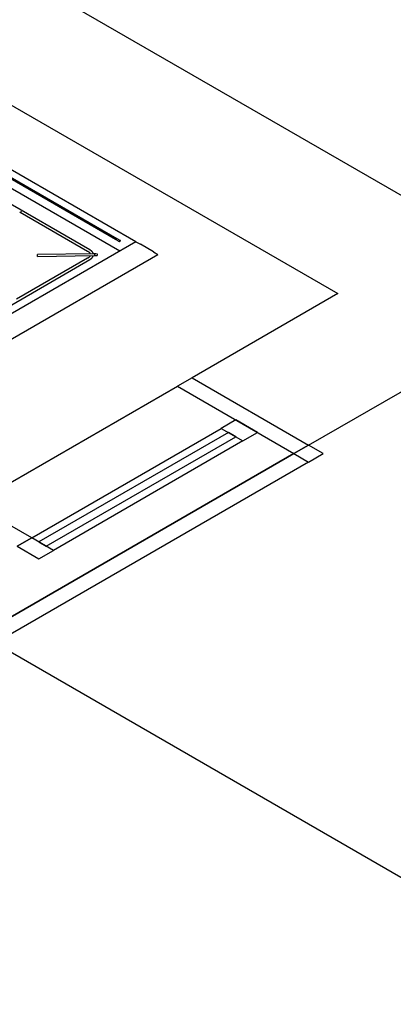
# Model space of a CAD drawing. Header units: millimetres. Extents: x -20654 to 2526, y -8238 to 977.
# Tile 163 of 219: x -10291.782 to -10291.338, y -4090.701 to -4089.531. Entities that reach past the tile are written whole.
import ezdxf

# ---------------------------------------------------------------- set-up
doc = ezdxf.new("R2010")
doc.units = ezdxf.units.MM
doc.linetypes.add('HIDDEN2', pattern=[0.47625, 0.3175, -0.15875])
doc.layers.add('01 CONTORNO', color=8, linetype='Continuous')
doc.layers.add('TQ-Conexões', color=7, linetype='Continuous')

msp = doc.modelspace()

# ---------------------------------------------------------------- linework, layer by layer
at = {"layer": '01 CONTORNO'}
for p, q in [((-10289.2565, -4090.9364), (-10293.3906, -4088.5495)), ((-10293.5291, -4088.6295), (-10291.4042, -4089.8564)), ((-10291.644, -4089.7948), (-10292.025, -4089.5748)), ((-10291.6632, -4089.8059), (-10292.0443, -4089.5859)), ((-10291.6684, -4089.7919), (-10292.0199, -4089.5889)), ((-10292.0182, -4089.5879), (-10291.6666, -4089.7909)), ((-10291.6988, -4089.8044), (-10291.8602, -4089.7112)), ((-10291.7816, -4089.7596), (-10291.7014, -4089.8059)), ((-10291.664, -4089.7944), (-10291.6684, -4089.7919)), ((-10291.6666, -4089.7909), (-10291.6623, -4089.7934)), ((-10291.664, -4089.7944), (-10291.6623, -4089.7934)), ((-10291.6623, -4089.7934), (-10291.6629, -4089.793)), ((-10291.644, -4089.7948), (-10292.1333, -4090.0773)), ((-10291.6646, -4089.794), (-10291.664, -4089.7944)), ((-10291.644, -4089.7948), (-10291.6388, -4089.7978)), ((-10291.6232, -4089.8068), (-10291.6388, -4089.7978)), ((-10292.1321, -4090.0661), (-10291.6988, -4089.8159)), ((-10292.1073, -4090.0923), (-10291.618, -4089.8098)), ((-10291.7014, -4089.8144), (-10291.7858, -4089.8631)), ((-10291.6939, -4089.8091), (-10291.7612, -4089.81)), ((-10291.7612, -4089.8111), (-10291.7612, -4089.81)), ((-10291.7612, -4089.8121), (-10291.7612, -4089.8111)), ((-10291.7612, -4089.8121), (-10291.6938, -4089.8112)), ((-10291.6232, -4089.8068), (-10291.618, -4089.8098)), ((-10291.4042, -4089.8564), (-10291.5774, -4089.9564)), ((-10291.4388, -4090.0364), (-10291.2656, -4089.9364)), ((-10291.5774, -4089.9564), (-10291.5947, -4089.9664)), ((-10291.5774, -4089.9564), (-10291.4388, -4090.0364)), ((-10292.5993, -4090.5464), (-10291.5947, -4089.9664)), ((-10291.5947, -4089.9664), (-10291.4562, -4090.0464)), ((-10291.5254, -4090.0064), (-10291.5428, -4090.0164)), ((-10291.4995, -4090.0214), (-10291.5254, -4090.0064)), ((-10291.7679, -4090.1464), (-10291.5428, -4090.0164)), ((-10291.5341, -4090.0214), (-10291.7593, -4090.1514)), ((-10291.7506, -4090.1564), (-10291.5254, -4090.0264)), ((-10291.5428, -4090.0164), (-10291.5168, -4090.0314)), ((-10291.5254, -4090.0264), (-10291.5341, -4090.0214)), ((-10291.5168, -4090.0314), (-10291.4995, -4090.0214)), ((-10291.5168, -4090.0314), (-10291.742, -4090.1614)), ((-10291.4388, -4090.0364), (-10291.4562, -4090.0464)), ((-10291.4562, -4090.0464), (-10291.4388, -4090.0364)), ((-10291.4215, -4090.0464), (-10291.4388, -4090.0364)), ((-10292.4608, -4090.6264), (-10291.4562, -4090.0464)), ((-10291.4562, -4090.0464), (-10292.4608, -4090.6264)), ((-10291.4562, -4090.0464), (-10291.4388, -4090.0564)), ((-10291.4388, -4090.0564), (-10291.4215, -4090.0464)), ((-10291.4388, -4090.0564), (-10292.4434, -4090.6364)), ((-10291.7679, -4090.1464), (-10291.7939, -4090.1314)), ((-10291.7853, -4090.1564), (-10291.7679, -4090.1464)), ((-10291.7679, -4090.1464), (-10291.7853, -4090.1564)), ((-10291.7853, -4090.1564), (-10291.7593, -4090.1714)), ((-10291.742, -4090.1614), (-10291.7679, -4090.1464)), ((-10291.7593, -4090.1514), (-10291.7506, -4090.1564)), ((-10291.7593, -4090.1714), (-10291.742, -4090.1614)), ((-10291.8112, -4090.2714), (-10291.2656, -4090.5864))]:
    msp.add_line(p, q, dxfattribs=at)
for points in [[(-10291.7822, -4089.7601), (-10291.7821, -4089.76), (-10291.7819, -4089.7599), (-10291.7817, -4089.7598), (-10291.7816, -4089.7597), (-10291.7814, -4089.7596), (-10291.7813, -4089.7595), (-10291.7811, -4089.7595), (-10291.781, -4089.7594), (-10291.7809, -4089.7593), (-10291.7808, -4089.7593), (-10291.7807, -4089.7592), (-10291.7806, -4089.7591), (-10291.7805, -4089.7591), (-10291.7804, -4089.7591), (-10291.7803, -4089.759), (-10291.7803, -4089.759), (-10291.7802, -4089.759), (-10291.7802, -4089.7589), (-10291.7802, -4089.7589), (-10291.7802, -4089.7589), (-10291.7802, -4089.7589)], [(-10291.6948, -4089.8091), (-10291.6949, -4089.8087), (-10291.695, -4089.8084), (-10291.6951, -4089.8081), (-10291.6953, -4089.8078), (-10291.6954, -4089.8075), (-10291.6956, -4089.8072), (-10291.6958, -4089.8069), (-10291.6961, -4089.8066), (-10291.6963, -4089.8063), (-10291.6966, -4089.806), (-10291.6969, -4089.8057), (-10291.6972, -4089.8055), (-10291.6976, -4089.8052), (-10291.6979, -4089.8049), (-10291.6983, -4089.8047), (-10291.6987, -4089.8045), (-10291.6988, -4089.8044)], [(-10291.7014, -4089.8059), (-10291.7011, -4089.8061), (-10291.7008, -4089.8063), (-10291.7005, -4089.8064), (-10291.7003, -4089.8066), (-10291.7001, -4089.8068), (-10291.6998, -4089.807), (-10291.6996, -4089.8072), (-10291.6994, -4089.8075), (-10291.6992, -4089.8077), (-10291.6991, -4089.8079), (-10291.6989, -4089.8081), (-10291.6988, -4089.8083), (-10291.6987, -4089.8086), (-10291.6986, -4089.8088), (-10291.6985, -4089.809), (-10291.6984, -4089.8093)], [(-10291.6985, -4089.8112), (-10291.6986, -4089.8114), (-10291.6987, -4089.8117), (-10291.6988, -4089.8119), (-10291.6989, -4089.8121), (-10291.699, -4089.8123), (-10291.6992, -4089.8126), (-10291.6994, -4089.8128), (-10291.6996, -4089.813), (-10291.6998, -4089.8132), (-10291.7, -4089.8134), (-10291.7002, -4089.8136), (-10291.7005, -4089.8138), (-10291.7007, -4089.814), (-10291.701, -4089.8142), (-10291.7013, -4089.8144), (-10291.7014, -4089.8144)], [(-10291.6988, -4089.8159), (-10291.6984, -4089.8157), (-10291.698, -4089.8154), (-10291.6977, -4089.8152), (-10291.6973, -4089.8149), (-10291.697, -4089.8146), (-10291.6967, -4089.8144), (-10291.6964, -4089.8141), (-10291.6961, -4089.8138), (-10291.6959, -4089.8135), (-10291.6957, -4089.8132), (-10291.6955, -4089.8129), (-10291.6953, -4089.8126), (-10291.6951, -4089.8123), (-10291.695, -4089.812), (-10291.6949, -4089.8116), (-10291.6948, -4089.8113)], [(-10291.6915, -4089.8091), (-10291.6915, -4089.8091), (-10291.6915, -4089.8091), (-10291.6915, -4089.8091), (-10291.6915, -4089.8091), (-10291.6915, -4089.8091), (-10291.6915, -4089.8091), (-10291.6915, -4089.8091), (-10291.6916, -4089.8091), (-10291.6916, -4089.8091), (-10291.6916, -4089.8091), (-10291.6917, -4089.8091), (-10291.6917, -4089.8091), (-10291.6918, -4089.8091), (-10291.6918, -4089.8091), (-10291.6919, -4089.8091), (-10291.6919, -4089.8091), (-10291.692, -4089.8091), (-10291.6921, -4089.8091), (-10291.6921, -4089.8091), (-10291.6922, -4089.8091), (-10291.6923, -4089.8091), (-10291.6923, -4089.8091), (-10291.6924, -4089.8091), (-10291.6925, -4089.8091), (-10291.6926, -4089.8091), (-10291.6927, -4089.8091), (-10291.6927, -4089.8091), (-10291.6928, -4089.8091), (-10291.6929, -4089.8091), (-10291.693, -4089.8091), (-10291.6931, -4089.8091), (-10291.6932, -4089.8091), (-10291.6933, -4089.8091), (-10291.6934, -4089.8091), (-10291.6935, -4089.8091), (-10291.6936, -4089.8091), (-10291.6937, -4089.8091), (-10291.6938, -4089.8091), (-10291.6939, -4089.8091), (-10291.6939, -4089.8091)], [(-10291.6938, -4089.8112), (-10291.6937, -4089.8112), (-10291.6936, -4089.8112), (-10291.6935, -4089.8112), (-10291.6934, -4089.8112), (-10291.6933, -4089.8112), (-10291.6932, -4089.8112), (-10291.6931, -4089.8112), (-10291.693, -4089.8112), (-10291.693, -4089.8112), (-10291.6929, -4089.8112), (-10291.6928, -4089.8112), (-10291.6927, -4089.8112), (-10291.6926, -4089.8112), (-10291.6925, -4089.8112), (-10291.6924, -4089.8112), (-10291.6924, -4089.8112), (-10291.6923, -4089.8112), (-10291.6922, -4089.8112), (-10291.6921, -4089.8112), (-10291.6921, -4089.8112), (-10291.692, -4089.8112), (-10291.6919, -4089.8112), (-10291.6919, -4089.8112), (-10291.6918, -4089.8112), (-10291.6918, -4089.8112), (-10291.6917, -4089.8112), (-10291.6917, -4089.8112), (-10291.6916, -4089.8112), (-10291.6916, -4089.8112), (-10291.6915, -4089.8112), (-10291.6915, -4089.8112), (-10291.6915, -4089.8112), (-10291.6914, -4089.8112), (-10291.6914, -4089.8112), (-10291.6914, -4089.8112), (-10291.6914, -4089.8112), (-10291.6914, -4089.8112), (-10291.6914, -4089.8112), (-10291.6914, -4089.8112)], [(-10291.693, -4089.8096), (-10291.6931, -4089.8097), (-10291.6931, -4089.8097), (-10291.6932, -4089.8098), (-10291.6932, -4089.8099), (-10291.6932, -4089.8099), (-10291.6932, -4089.81), (-10291.6932, -4089.81), (-10291.6932, -4089.8101), (-10291.6932, -4089.8102)], [(-10291.6932, -4089.8102), (-10291.6932, -4089.8102), (-10291.6932, -4089.8103), (-10291.6932, -4089.8104), (-10291.6932, -4089.8104), (-10291.6932, -4089.8105), (-10291.6931, -4089.8105), (-10291.6931, -4089.8106), (-10291.693, -4089.8106), (-10291.693, -4089.8107)], [(-10291.6896, -4089.8101), (-10291.6896, -4089.81), (-10291.6897, -4089.8098), (-10291.6898, -4089.8097), (-10291.6899, -4089.8095), (-10291.6901, -4089.8094), (-10291.6903, -4089.8093), (-10291.6905, -4089.8092), (-10291.6907, -4089.8092), (-10291.691, -4089.8091)], [(-10291.6909, -4089.8112), (-10291.6906, -4089.8111), (-10291.6904, -4089.811), (-10291.6902, -4089.8109), (-10291.69, -4089.8108), (-10291.6899, -4089.8107), (-10291.6897, -4089.8106), (-10291.6896, -4089.8104), (-10291.6896, -4089.8103), (-10291.6896, -4089.8101)]]:
    msp.add_lwpolyline(points, dxfattribs=at)
at = {"layer": 'TQ-Conexões', "color": 244, "linetype": 'HIDDEN2', "ltscale": 8, "true_color": 0x991b1e}
msp.add_line((-10288.4555, -4091.2217), (-10293.2372, -4088.461), dxfattribs=at)

doc.saveas('drawing.dxf')
